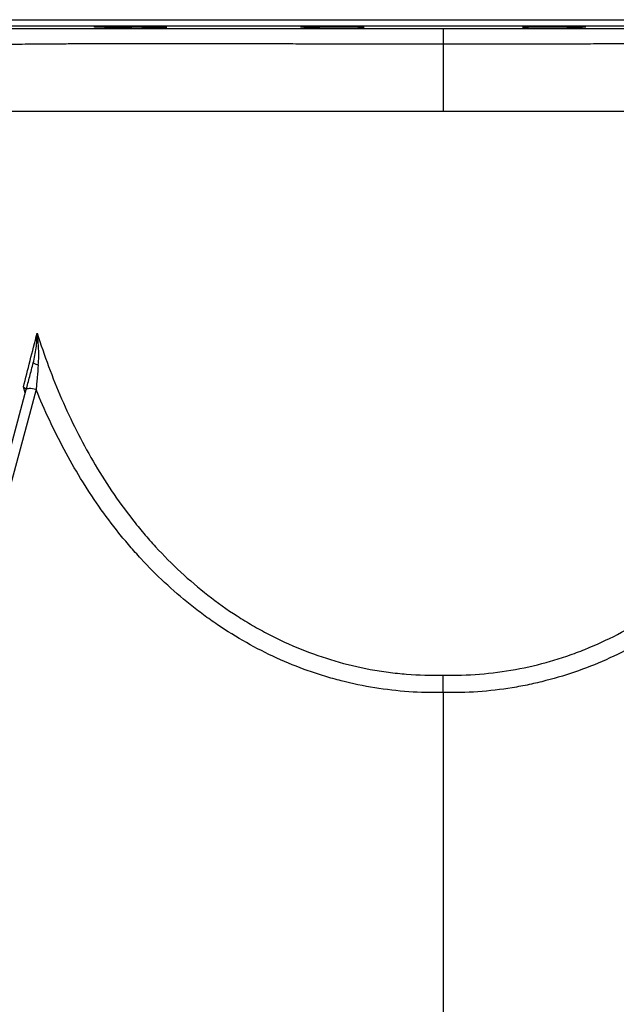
# Model space of a CAD drawing. Header units: millimetres. Extents: x 2741 to 5178, y 1263 to 6912.
# Tile 3 of 11: x 3398 to 3960, y 1852 to 2779. Entities that reach past the tile are written whole.
import ezdxf

# ---------------------------------------------------------------- set-up
doc = ezdxf.new("R2010")
doc.units = ezdxf.units.MM
doc.header["$LTSCALE"] = 2

msp = doc.modelspace()

# ---------------------------------------------------------------- linework, layer by layer
at = {"color": 8, "linetype": 'Continuous', "lineweight": 25}
for p, q in [((3206.56, 2778.6), (4386.56, 2778.6)), ((4380.66, 2772.6), (3212.45, 2772.6)), ((3403.06, 2427.45), (3401.29, 2433.2))]:
    msp.add_line(p, q, dxfattribs=at)
at = {"color": 7, "linetype": 'Continuous', "lineweight": 25}
for p, q in [((3485.11, 2772.32), (3485.11, 2771.56)), ((3670.44, 2771.56), (3670.44, 2772.25)), ((3718.14, 2771.93), (3718.14, 2771.56)), ((3874.97, 2771.93), (3874.97, 2771.56)), ((3922.67, 2771.56), (3922.67, 2772.25)), ((3796.56, 2755.42), (3796.56, 2692.7)), ((3190.82, 1635.24), (3403.9, 2430.59)), ((3796.56, 2145.68), (3796.56, 1635.28))]:
    msp.add_line(p, q, dxfattribs=at)
at = {"color": 7, "linetype": 'Continuous', "lineweight": 25, "flags": 128}
for points in [[(3796.56, 2770.45), (3796.56, 2770.13), (3796.56, 2769.28), (3796.56, 2767.95), (3796.56, 2766.14), (3796.56, 2763.93), (3796.56, 2761.35), (3796.56, 2758.49), (3796.56, 2755.42)], [(3413.3, 2430.7), (3408.3, 2412.01), (3388.29, 2337.28), (3308.24, 2038.33), (3200.31, 1635.32)], [(3413.3, 2430.7), (3411.53, 2431.08), (3409.83, 2431.36), (3408.25, 2431.53), (3406.85, 2431.57), (3405.69, 2431.5), (3404.79, 2431.31), (3404.18, 2431), (3403.9, 2430.59)]]:
    msp.add_lwpolyline(points, dxfattribs=at)
at = {"color": 7, "linetype": 'Continuous', "lineweight": 25}
msp.add_arc((3417.97, 2466.95), 13.38, 236.78773, 258.59661, dxfattribs=at)
for points, knots in [([(3333.15, 2770.49), (3333.18, 2770.49), (3333.26, 2770.49), (3335.07, 2770.49), (3338.36, 2770.48), (3343.07, 2770.48), (3349.21, 2770.48), (3356.84, 2770.47), (3365.96, 2770.47), (3376.36, 2770.46), (3388, 2770.46), (3400.77, 2770.46), (3414.88, 2770.45), (3430.34, 2770.45), (3447.11, 2770.45), (3464.88, 2770.44), (3483.55, 2770.44), (3503.04, 2770.44), (3523.62, 2770.44), (3545.27, 2770.44), (3567.94, 2770.44), (3591.18, 2770.44), (3614.91, 2770.44), (3639.03, 2770.44), (3663.89, 2770.44), (3689.43, 2770.44), (3715.58, 2770.44), (3742.19, 2770.44), (3769.21, 2770.45), (3787.43, 2770.45), (3796.56, 2770.45)], [0, 0, 0, 0, 0.0227038, 0.0593696, 0.0947164, 0.1300903, 0.1654371, 0.2018098, 0.238212, 0.2745849, 0.3099603, 0.3453628, 0.3807383, 0.4171304, 0.4535517, 0.489944, 0.5255238, 0.5611308, 0.5967107, 0.6333098, 0.6699381, 0.7065369, 0.7423419, 0.7781745, 0.8139794, 0.8508391, 0.8877294, 0.924588, 0.9622248, 1, 1, 1, 1]), ([(3467.6, 2772.09), (3467.77, 2772.07), (3468.12, 2772.02), (3469.68, 2771.94), (3471.92, 2771.85), (3474.9, 2771.77), (3479.11, 2771.67), (3482.84, 2771.6), (3485.11, 2771.56)], [0, 0, 0, 0, 0.152397, 0.304815, 0.457233, 0.609667, 0.762101, 1, 1, 1, 1]), ([(3525.55, 2771.56), (3525.5, 2771.58), (3525.38, 2771.62), (3524.46, 2771.69), (3522.68, 2771.77), (3520.13, 2771.86), (3516.93, 2771.94), (3513.14, 2772.02), (3508.89, 2772.1), (3504.28, 2772.17), (3499.45, 2772.22), (3494.54, 2772.27), (3489.69, 2772.31), (3485.03, 2772.33), (3480.35, 2772.34), (3476.2, 2772.33), (3472.78, 2772.3), (3470.28, 2772.27), (3468.57, 2772.22), (3467.63, 2772.17), (3467.64, 2772.13), (3467.64, 2772.12)], [0, 0, 0, 0, 0.034725, 0.088645, 0.142564, 0.19649, 0.250415, 0.304342, 0.35827, 0.412193, 0.466116, 0.520033, 0.573949, 0.627859, 0.681768, 0.748996, 0.802904, 0.856812, 0.91072, 0.964628, 1, 1, 1, 1]), ([(3485.11, 2771.56), (3485.51, 2771.54), (3486.3, 2771.49), (3488.36, 2771.41), (3491.01, 2771.34), (3494.22, 2771.26), (3497.89, 2771.19), (3501.91, 2771.12), (3506.18, 2771.06), (3510.57, 2771.01), (3514.95, 2770.97), (3519.21, 2770.95), (3523.21, 2770.94), (3526.86, 2770.94), (3530.03, 2770.95), (3532.66, 2770.98), (3534.63, 2771.02), (3535.99, 2771.07), (3536.27, 2771.11), (3536.41, 2771.13)], [0, 0, 0, 0, 0.058621, 0.117243, 0.176106, 0.234968, 0.293832, 0.352697, 0.411556, 0.470416, 0.529267, 0.588118, 0.64696, 0.705802, 0.76464, 0.823477, 0.882315, 0.941154, 1, 1, 1, 1]), ([(3536.36, 2771.15), (3536.36, 2771.16), (3536.34, 2771.2), (3535.45, 2771.27), (3533.88, 2771.34), (3531.59, 2771.42), (3528.82, 2771.49), (3526.61, 2771.54), (3525.55, 2771.56)], [0, 0, 0, 0, 0.127022, 0.304436, 0.481851, 0.659286, 0.836722, 1, 1, 1, 1]), ([(3662.26, 2771.91), (3662.43, 2771.88), (3662.77, 2771.83), (3664.33, 2771.74), (3666.71, 2771.65), (3669.11, 2771.59), (3670.44, 2771.56)], [0, 0, 0, 0, 0.235677, 0.471377, 0.707078, 1, 1, 1, 1]), ([(3720.12, 2771.74), (3720.12, 2771.76), (3720.1, 2771.81), (3719.12, 2771.89), (3717.36, 2771.97), (3714.81, 2772.05), (3711.62, 2772.12), (3707.83, 2772.19), (3703.58, 2772.24), (3698.97, 2772.28), (3694.15, 2772.31), (3689.24, 2772.33), (3684.39, 2772.33), (3679.73, 2772.32), (3675.04, 2772.3), (3670.89, 2772.26), (3667.47, 2772.2), (3664.96, 2772.14), (3663.24, 2772.07), (3662.29, 2772), (3662.3, 2771.96), (3662.3, 2771.94)], [0, 0, 0, 0, 0.0382244, 0.0919306, 0.1456368, 0.1993436, 0.2530504, 0.3067528, 0.3604552, 0.4141504, 0.4678456, 0.5215338, 0.5752221, 0.6289062, 0.6825904, 0.7495333, 0.8032293, 0.8569252, 0.9106209, 0.9643166, 1, 1, 1, 1]), ([(3670.13, 2771.46), (3670.29, 2771.44), (3670.6, 2771.39), (3671.99, 2771.31), (3674.01, 2771.24), (3676.68, 2771.17), (3679.88, 2771.1), (3683.55, 2771.05), (3687.58, 2771), (3691.85, 2770.96), (3696.23, 2770.94), (3700.62, 2770.93), (3704.87, 2770.94), (3708.87, 2770.96), (3712.52, 2770.99), (3715.69, 2771.03), (3718.32, 2771.09), (3720.29, 2771.15), (3721.64, 2771.22), (3721.92, 2771.27), (3722.05, 2771.29)], [0, 0, 0, 0, 0.055562, 0.1111293, 0.1666967, 0.2222645, 0.2778323, 0.3333952, 0.388958, 0.4445124, 0.5000667, 0.5556129, 0.611159, 0.6667014, 0.7222438, 0.7777887, 0.8333336, 0.8888861, 0.9444387, 1, 1, 1, 1]), ([(3670.44, 2771.56), (3670.37, 2771.55), (3670.14, 2771.53), (3670.16, 2771.51), (3670.17, 2771.49)], [0, 0, 0, 0, 0.3314163, 1, 1, 1, 1]), ([(3718.14, 2771.56), (3718.67, 2771.58), (3719.73, 2771.63), (3720.02, 2771.69), (3720.17, 2771.72)], [0, 0, 0, 0, 0.490668, 1, 1, 1, 1]), ([(3722.01, 2771.31), (3722, 2771.33), (3721.99, 2771.37), (3721.09, 2771.44), (3719.75, 2771.51), (3718.58, 2771.55), (3718.14, 2771.56)], [0, 0, 0, 0, 0.2178071, 0.5200684, 0.8223296, 1, 1, 1, 1]), ([(3796.56, 2770.45), (3804.96, 2770.45), (3821.78, 2770.45), (3846.92, 2770.45), (3872.15, 2770.44), (3897.38, 2770.44), (3922.52, 2770.44), (3947.07, 2770.44), (3970.95, 2770.44), (3994.12, 2770.44), (4016.9, 2770.44), (4039.22, 2770.44), (4060.98, 2770.44), (4081.9, 2770.44), (4101.9, 2770.44), (4120.95, 2770.44), (4139.16, 2770.45), (4156.44, 2770.45), (4172.69, 2770.45), (4187.55, 2770.46), (4201, 2770.46), (4213.05, 2770.46), (4223.91, 2770.47), (4233.49, 2770.47), (4241.73, 2770.47), (4248.41, 2770.48), (4253.57, 2770.48), (4257.24, 2770.49), (4259.58, 2770.49), (4259.93, 2770.49), (4260.09, 2770.49)], [0, 0, 0, 0, 0.034795, 0.069618, 0.104415, 0.140217, 0.176048, 0.21185, 0.246791, 0.281757, 0.316697, 0.352602, 0.388534, 0.424439, 0.460254, 0.496096, 0.531911, 0.568773, 0.605665, 0.642528, 0.678229, 0.713957, 0.749658, 0.786411, 0.823195, 0.859949, 0.895381, 0.93084, 0.966271, 1, 1, 1, 1]), ([(3871.07, 2771.29), (3871.22, 2771.26), (3871.52, 2771.21), (3872.91, 2771.14), (3874.91, 2771.08), (3877.57, 2771.03), (3880.77, 2770.99), (3884.43, 2770.96), (3888.45, 2770.94), (3892.72, 2770.93), (3897.1, 2770.94), (3901.49, 2770.97), (3905.75, 2771), (3909.75, 2771.05), (3913.41, 2771.1), (3916.58, 2771.17), (3919.22, 2771.24), (3921.2, 2771.31), (3922.57, 2771.39), (3922.85, 2771.44), (3922.99, 2771.47)], [0, 0, 0, 0, 0.055568, 0.111135, 0.166703, 0.222264, 0.277826, 0.333379, 0.388932, 0.444477, 0.500023, 0.555565, 0.611107, 0.666653, 0.722199, 0.777753, 0.833307, 0.88887, 0.944432, 1, 1, 1, 1]), ([(3874.97, 2771.56), (3874.5, 2771.55), (3873.3, 2771.51), (3871.97, 2771.44), (3871.11, 2771.37), (3871.11, 2771.33), (3871.11, 2771.31)], [0, 0, 0, 0, 0.192443, 0.494693, 0.796943, 1, 1, 1, 1]), ([(3872.96, 2771.71), (3873.12, 2771.68), (3873.43, 2771.63), (3874.48, 2771.58), (3874.97, 2771.56)], [0, 0, 0, 0, 0.524821, 1, 1, 1, 1]), ([(3930.82, 2771.94), (3930.81, 2771.96), (3930.8, 2772.01), (3929.8, 2772.07), (3928.03, 2772.14), (3925.48, 2772.21), (3922.28, 2772.26), (3918.49, 2772.29), (3914.23, 2772.32), (3909.62, 2772.33), (3904.8, 2772.33), (3899.89, 2772.32), (3895.04, 2772.29), (3890.38, 2772.25), (3885.7, 2772.19), (3881.55, 2772.12), (3878.14, 2772.04), (3875.63, 2771.97), (3873.92, 2771.88), (3872.99, 2771.81), (3873, 2771.76), (3873, 2771.74)], [0, 0, 0, 0, 0.0387964, 0.0925028, 0.1462091, 0.1999104, 0.2536117, 0.3073057, 0.3609996, 0.4146869, 0.4683742, 0.5220581, 0.575742, 0.6294271, 0.6831122, 0.7500629, 0.8037666, 0.8574704, 0.9111739, 0.9648774, 1, 1, 1, 1]), ([(3922.67, 2771.56), (3924.06, 2771.59), (3926.52, 2771.65), (3928.9, 2771.74), (3930.41, 2771.83), (3930.72, 2771.89), (3930.87, 2771.91)], [0, 0, 0, 0, 0.3024, 0.534926, 0.767452, 1, 1, 1, 1]), ([(3922.95, 2771.49), (3922.96, 2771.51), (3922.96, 2771.53), (3922.74, 2771.55), (3922.67, 2771.56)], [0, 0, 0, 0, 0.718578, 1, 1, 1, 1]), ([(3389.38, 2692.7), (3391.16, 2692.7), (3393.03, 2692.7), (3396.98, 2692.7), (3399.05, 2692.7), (3405.5, 2692.7), (3410.14, 2692.7), (3425.08, 2692.7), (3436.36, 2692.7), (3455.31, 2692.7), (3461.97, 2692.7), (3470.72, 2692.7), (3472.49, 2692.7), (3476.07, 2692.7), (3477.88, 2692.7), (3483.36, 2692.7), (3487.08, 2692.7), (3498.44, 2692.7), (3506.29, 2692.7), (3522.53, 2692.7), (3530.92, 2692.7), (3539.58, 2692.7)], [0, 0, 0, 0, 0.0625, 0.0625, 0.125, 0.125, 0.25, 0.25, 0.5, 0.5, 0.625, 0.625, 0.65625, 0.65625, 0.6875, 0.6875, 0.75, 0.75, 0.875, 0.875, 1, 1, 1, 1]), ([(3539.58, 2692.7), (3548.97, 2692.7), (3558.58, 2692.7), (3578.21, 2692.7), (3588.24, 2692.7), (3608.73, 2692.7), (3619.18, 2692.7), (3640.51, 2692.7), (3651.38, 2692.7), (3662.48, 2692.7)], [0, 0, 0, 0, 0.25, 0.25, 0.5, 0.5, 0.75, 0.75, 1, 1, 1, 1]), ([(3662.48, 2692.7), (3663.33, 2692.7), (3665.04, 2692.7), (3667.62, 2692.7), (3670.19, 2692.7), (3671.91, 2692.7), (3672.77, 2692.7)], [0, 0, 0, 0, 0.250131, 0.500488, 0.750361, 1, 1, 1, 1]), ([(3672.77, 2692.7), (3692.99, 2692.7), (3713.42, 2692.7), (3754.68, 2692.7), (3775.52, 2692.7), (3796.56, 2692.7)], [0, 0, 0, 0, 0.5, 0.5, 1, 1, 1, 1]), ([(3796.56, 2692.7), (3799.72, 2692.7), (3802.89, 2692.7), (3809.23, 2692.7), (3812.41, 2692.7), (3821.93, 2692.7), (3828.24, 2692.7), (3847.1, 2692.7), (3859.56, 2692.7), (3884.25, 2692.7), (3896.49, 2692.7), (3920.74, 2692.7), (3932.75, 2692.7), (3950.6, 2692.7), (3956.53, 2692.7), (3968.22, 2692.7), (3974, 2692.7), (3991.1, 2692.7), (4002.22, 2692.7), (4023.89, 2692.7), (4034.44, 2692.7), (4054.98, 2692.7), (4064.97, 2692.7), (4074.66, 2692.7)], [0, 0, 0, 0, 0.03125, 0.03125, 0.0625, 0.0625, 0.125, 0.125, 0.25, 0.25, 0.375, 0.375, 0.5, 0.5, 0.5625, 0.5625, 0.625, 0.625, 0.75, 0.75, 0.875, 0.875, 1, 1, 1, 1]), ([(3401.29, 2433.2), (3403.34, 2441.21), (3405.45, 2449.43), (3409.78, 2466.3), (3411.99, 2474.93), (3414.26, 2483.75)], [0, 0, 0, 0, 0.5, 0.5, 1, 1, 1, 1]), ([(3410.64, 2455.76), (3411.27, 2458.1), (3411.78, 2460.43), (3412.65, 2465.11), (3413.01, 2467.45), (3413.58, 2472.13), (3413.8, 2474.47), (3414.04, 2477.95), (3414.1, 2479.12), (3414.2, 2481.44), (3414.24, 2482.6), (3414.26, 2483.75)], [0, 0, 0, 0, 0.25, 0.25, 0.5, 0.5, 0.75, 0.75, 0.875, 0.875, 1, 1, 1, 1]), ([(3414.26, 2483.75), (3420.97, 2462.64), (3428.61, 2441.99), (3446.04, 2401.78), (3455.84, 2382.22), (3477.92, 2344.34), (3490.21, 2326.02), (3507.44, 2304.07), (3510.99, 2299.73), (3518.27, 2291.14), (3521.98, 2286.93), (3533.35, 2274.54), (3541.24, 2266.61), (3557.63, 2251.42), (3566.14, 2244.16), (3583.82, 2230.37), (3592.99, 2223.84), (3604.91, 2216.16), (3607.32, 2214.65), (3612.17, 2211.67), (3614.62, 2210.21), (3621.99, 2205.93), (3626.96, 2203.2), (3642, 2195.39), (3652.24, 2190.68), (3673.12, 2182.27), (3683.77, 2178.58), (3705.5, 2172.23), (3716.58, 2169.58), (3730.71, 2166.97), (3733.56, 2166.48), (3739.24, 2165.59), (3742.09, 2165.17), (3750.63, 2164.05), (3756.35, 2163.44), (3773.51, 2162.08), (3785.01, 2161.76), (3796.56, 2162.05)], [0, 0, 0, 0, 0.125, 0.125, 0.25, 0.25, 0.375, 0.375, 0.40625, 0.40625, 0.4375, 0.4375, 0.5, 0.5, 0.5625, 0.5625, 0.625, 0.625, 0.640625, 0.640625, 0.65625, 0.65625, 0.6875, 0.6875, 0.75, 0.75, 0.8125, 0.8125, 0.875, 0.875, 0.890625, 0.890625, 0.90625, 0.90625, 0.9375, 0.9375, 1, 1, 1, 1]), ([(3415.32, 2453.84), (3415.57, 2456.35), (3415.69, 2458.85), (3415.78, 2463.85), (3415.74, 2466.35), (3415.53, 2471.33), (3415.36, 2473.82), (3415.01, 2477.55), (3414.88, 2478.79), (3414.67, 2480.65), (3414.59, 2481.27), (3414.43, 2482.51), (3414.35, 2483.13), (3414.26, 2483.75)], [0, 0, 0, 0, 0.25, 0.25, 0.5, 0.5, 0.75, 0.75, 0.875, 0.875, 0.9375, 0.9375, 1, 1, 1, 1]), ([(3796.56, 2162.05), (3808.08, 2161.76), (3819.5, 2162.08), (3842.15, 2163.86), (3853.38, 2165.33), (3875.66, 2169.4), (3886.71, 2172), (3900.4, 2175.96), (3903.13, 2176.79), (3908.58, 2178.51), (3911.31, 2179.41), (3919.41, 2182.21), (3924.74, 2184.19), (3940.53, 2190.53), (3950.79, 2195.24), (3970.78, 2205.59), (3980.51, 2211.22), (3994.74, 2220.36), (3999.42, 2223.51), (4006.34, 2228.42), (4008.63, 2230.08), (4013.18, 2233.46), (4015.43, 2235.17), (4026.58, 2243.83), (4035.12, 2251.1), (4059.76, 2273.87), (4074.83, 2290.32), (4092.16, 2312.32), (4095.55, 2316.79), (4102.13, 2325.81), (4105.33, 2330.37), (4114.67, 2344.16), (4120.54, 2353.52), (4137.2, 2382.05), (4147.02, 2401.68), (4164.5, 2441.97), (4172.15, 2462.64), (4178.85, 2483.75)], [0, 0, 0, 0, 0.0625, 0.0625, 0.125, 0.125, 0.1875, 0.1875, 0.203125, 0.203125, 0.21875, 0.21875, 0.25, 0.25, 0.3125, 0.3125, 0.375, 0.375, 0.40625, 0.40625, 0.421875, 0.421875, 0.4375, 0.4375, 0.5, 0.5, 0.625, 0.625, 0.65625, 0.65625, 0.6875, 0.6875, 0.75, 0.75, 0.875, 0.875, 1, 1, 1, 1]), ([(3403.9, 2430.59), (3405, 2434.72), (3406.12, 2438.88), (3407.8, 2445.17), (3408.37, 2447.27), (3409.5, 2451.5), (3410.07, 2453.63), (3410.64, 2455.76)], [0, 0, 0, 0, 0.5, 0.5, 0.75, 0.75, 1, 1, 1, 1]), ([(3415.32, 2453.84), (3414.95, 2449.91), (3414.59, 2446.03), (3414.09, 2440.24), (3413.92, 2438.32), (3413.6, 2434.5), (3413.45, 2432.59), (3413.3, 2430.7)], [0, 0, 0, 0, 0.5, 0.5, 0.75, 0.75, 1, 1, 1, 1]), ([(3401.29, 2433.2), (3401.3, 2433.19), (3401.92, 2432.81), (3402.84, 2432.01), (3403.55, 2431.16), (3403.55, 2430.71), (3403.56, 2430.69)], [0, 0, 0, 0, 0.00447, 0.503012, 0.975475, 1, 1, 1, 1]), ([(3796.56, 2145.68), (3785.66, 2145.43), (3774.84, 2145.68), (3753.35, 2147.17), (3742.69, 2148.4), (3721.51, 2151.82), (3710.99, 2154.01), (3695.33, 2158.01), (3690.13, 2159.47), (3682.35, 2161.83), (3679.77, 2162.65), (3674.64, 2164.34), (3672.09, 2165.21), (3659.39, 2169.7), (3649.47, 2173.72), (3630.05, 2182.57), (3620.55, 2187.4), (3601.97, 2197.85), (3592.9, 2203.47), (3581.8, 2210.98), (3579.6, 2212.51), (3575.23, 2215.6), (3573.07, 2217.16), (3566.63, 2221.91), (3562.41, 2225.15), (3541.71, 2241.73), (3526.32, 2256.15), (3508.42, 2275.51), (3504.9, 2279.44), (3498, 2287.45), (3494.62, 2291.52), (3484.67, 2303.9), (3478.36, 2312.32), (3460.33, 2338.07), (3449.51, 2355.85), (3429.91, 2392.49), (3421.15, 2411.36), (3413.3, 2430.7)], [0, 0, 0, 0, 0.0625, 0.0625, 0.125, 0.125, 0.1875, 0.1875, 0.21875, 0.21875, 0.234375, 0.234375, 0.25, 0.25, 0.3125, 0.3125, 0.375, 0.375, 0.4375, 0.4375, 0.453125, 0.453125, 0.46875, 0.46875, 0.5, 0.5, 0.625, 0.625, 0.65625, 0.65625, 0.6875, 0.6875, 0.75, 0.75, 0.875, 0.875, 1, 1, 1, 1]), ([(4179.82, 2430.7), (4171.96, 2411.35), (4163.2, 2392.48), (4143.6, 2355.84), (4132.78, 2338.06), (4114.76, 2312.34), (4108.46, 2303.92), (4098.52, 2291.55), (4095.12, 2287.46), (4088.22, 2279.45), (4084.7, 2275.51), (4066.78, 2256.14), (4051.41, 2241.74), (4026.66, 2221.92), (4018.13, 2215.61), (4004.88, 2206.62), (4000.38, 2203.71), (3991.24, 2198.04), (3986.62, 2195.31), (3963.31, 2182.19), (3943.97, 2173.35), (3913.89, 2162.67), (3903.68, 2159.54), (3888.08, 2155.52), (3882.84, 2154.29), (3874.9, 2152.62), (3872.24, 2152.09), (3866.9, 2151.1), (3864.21, 2150.63), (3850.79, 2148.44), (3840, 2147.19), (3818.35, 2145.68), (3807.47, 2145.43), (3796.56, 2145.68)], [0, 0, 0, 0, 0.125, 0.125, 0.25, 0.25, 0.3125, 0.3125, 0.34375, 0.34375, 0.375, 0.375, 0.5, 0.5, 0.5625, 0.5625, 0.59375, 0.59375, 0.625, 0.625, 0.75, 0.75, 0.8125, 0.8125, 0.84375, 0.84375, 0.859375, 0.859375, 0.875, 0.875, 0.9375, 0.9375, 1, 1, 1, 1]), ([(3796.56, 2145.68), (3796.56, 2147.07), (3796.56, 2148.47), (3796.56, 2150.59), (3796.56, 2151.3), (3796.56, 2152.73), (3796.56, 2153.45), (3796.56, 2155.55), (3796.56, 2156.92), (3796.56, 2158.91), (3796.56, 2159.57), (3796.56, 2160.52), (3796.56, 2160.83), (3796.56, 2161.45), (3796.56, 2161.75), (3796.56, 2162.05)], [0, 0, 0, 0, 0.25, 0.25, 0.375, 0.375, 0.5, 0.5, 0.75, 0.75, 0.875, 0.875, 0.9375, 0.9375, 1, 1, 1, 1])]:
    msp.add_open_spline(points, degree=3, knots=knots, dxfattribs=at)
at = {"color": 8, "linetype": 'Continuous', "lineweight": 25}
for points, knots in [([(3796.56, 2755.42), (3788.49, 2755.42), (3772.34, 2755.43), (3748.2, 2755.47), (3723.97, 2755.52), (3699.75, 2755.59), (3675.61, 2755.67), (3652.03, 2755.75), (3629.08, 2755.82), (3606.81, 2755.87), (3584.9, 2755.91), (3563.46, 2755.94), (3542.54, 2755.96), (3522.48, 2755.96), (3503.34, 2755.94), (3485.15, 2755.9), (3467.76, 2755.85), (3451.26, 2755.78), (3435.73, 2755.69), (3421.54, 2755.59), (3408.71, 2755.49), (3397.2, 2755.38), (3386.83, 2755.26), (3377.69, 2755.15), (3369.83, 2755.02), (3363.43, 2754.9), (3358.51, 2754.77), (3354.95, 2754.66), (3352.87, 2754.54), (3352.01, 2754.46), (3352.25, 2754.42), (3352.26, 2754.42)], [0, 0, 0, 0, 0.034666, 0.06936, 0.104027, 0.139694, 0.175389, 0.211057, 0.245911, 0.28079, 0.315644, 0.351469, 0.387323, 0.423148, 0.458691, 0.494262, 0.529806, 0.566386, 0.602997, 0.639577, 0.675022, 0.710495, 0.74594, 0.782425, 0.818941, 0.855426, 0.890682, 0.925965, 0.961221, 0.997507, 1, 1, 1, 1]), ([(4240.74, 2754.42), (4240.75, 2754.44), (4240.78, 2754.51), (4239.27, 2754.61), (4236.35, 2754.72), (4231.91, 2754.84), (4226.62, 2754.95), (4220.87, 2755.06), (4215.02, 2755.15), (4208.44, 2755.23), (4201.14, 2755.32), (4193.17, 2755.41), (4184.52, 2755.49), (4175.18, 2755.57), (4164.07, 2755.64), (4150.96, 2755.72), (4135.59, 2755.8), (4119.04, 2755.87), (4101.3, 2755.92), (4082.43, 2755.96), (4062.77, 2755.96), (4042.41, 2755.95), (4021.42, 2755.94), (3999.54, 2755.91), (3976.79, 2755.85), (3953.23, 2755.78), (3926.71, 2755.7), (3897.12, 2755.61), (3864.2, 2755.52), (3830.62, 2755.44), (3807.91, 2755.42), (3796.56, 2755.42)], [0, 0, 0, 0, 0.0226524, 0.0577981, 0.0939639, 0.1301592, 0.1663251, 0.1926168, 0.2189085, 0.2453825, 0.2718565, 0.298148, 0.3244396, 0.3509122, 0.3773848, 0.4125492, 0.4477402, 0.4829044, 0.5190748, 0.5552741, 0.5914447, 0.6268908, 0.6623639, 0.6978097, 0.7342792, 0.7707781, 0.8072474, 0.8548694, 0.902491, 0.9512464, 1, 1, 1, 1])]:
    msp.add_open_spline(points, degree=3, knots=knots, dxfattribs=at)

doc.saveas('drawing.dxf')
